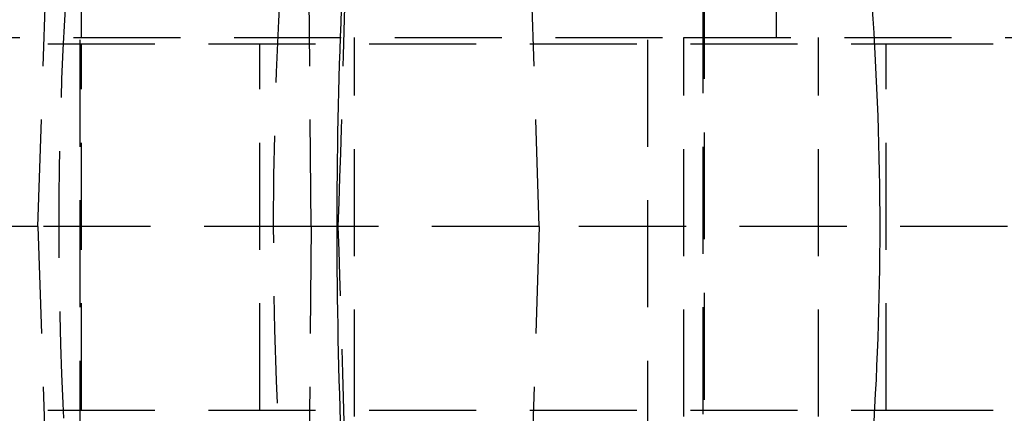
# Model space of a CAD drawing. Extents: x 122 to 770, y 117 to 575.
# Tile 8 of 28: x 163 to 187, y 133 to 142. Entities that reach past the tile are written whole.
import ezdxf

# ---------------------------------------------------------------- set-up
doc = ezdxf.new("R2010")
doc.units = 0
doc.header["$LTSCALE"] = 2
doc.linetypes.add('HIDDEN', pattern=[1.905, 1.27, -0.635])
doc.layers.get('0').update_dxf_attribs({"linetype": 'CONTINUOUS'})

msp = doc.modelspace()

# ---------------------------------------------------------------- linework, layer by layer
at = {"color": 7, "linetype": 'HIDDEN'}
for p, q in [((179.5507, 154.9552), (179.5507, 121.5926)), ((164.7501, 127.9426), (164.7501, 148.4426)), ((164.7813, 141.9676), (164.7813, 146.9926)), ((178.2097, 127.9426), (178.2097, 146.9926)), ((179.5195, 146.9926), (179.5195, 127.9426)), ((181.2573, 146.9926), (181.2573, 141.9676)), ((163.7469, 137.4805), (164.0385, 146.1227)), ((170.2318, 137.4805), (170.1473, 146.0925)), ((175.6327, 137.4805), (175.3809, 145.638)), ((160.7813, 141.9676), (179.0653, 141.9676)), ((171.2563, 132.9676), (171.2563, 141.9676)), ((179.0653, 141.9676), (196.2301, 141.9676)), ((179.0653, 132.9676), (179.0653, 141.9676)), ((182.2549, 132.9676), (182.2549, 141.9676)), ((152.5529, 141.8176), (183.8605, 141.8176)), ((164.7813, 133.1176), (164.7813, 141.8176)), ((169.0098, 133.1176), (169.0098, 141.8176)), ((183.8605, 133.1176), (183.8605, 141.8176)), ((183.8605, 141.8176), (196.2301, 141.8176)), ((163.7469, 137.4805), (160.032, 137.4805)), ((170.2318, 137.4805), (163.7469, 137.4805)), ((163.7469, 137.4805), (164.0385, 128.8383)), ((170.2318, 137.4805), (170.1473, 128.8685)), ((175.6327, 137.4805), (170.2318, 137.4805)), ((175.6327, 137.4805), (175.3809, 129.323)), ((190.5465, 137.4805), (175.6327, 137.4805)), ((152.5529, 133.1176), (183.8605, 133.1176)), ((183.8605, 133.1176), (196.2301, 133.1176))]:
    msp.add_line(p, q, dxfattribs=at)
for centre, major_axis, ratio, start_param, end_param in [((221.1559, 137.4607), (0, 71.253), 0.7273501, 1.4331493, 1.7079117), ((160.9415, 137.4607), (2.5083, 71.2521), 0.1391839, 4.7175665, 4.8479287), ((221.1559, 137.4607), (0, 71.253), 0.7987545, 1.4918695, 1.6491703), ((160.9428, 137.4607), (-2.5083, 71.2521), 0.1391839, 4.5774087, 4.7077671)]:
    msp.add_ellipse(centre, major_axis=major_axis, ratio=ratio, start_param=start_param, end_param=end_param, dxfattribs=at)
at = {"color": 7, "linetype": 'CONTINUOUS'}
for centre, ratio, start_param, end_param in [((115.5448, 137.4607), 0.9567776, 4.6383962, 4.7865126), ((210.6215, 137.4607), 0.5583722, 1.4980409, 1.644745)]:
    msp.add_ellipse(centre, major_axis=(0, 71.253), ratio=ratio, start_param=start_param, end_param=end_param, dxfattribs=at)

doc.saveas('drawing.dxf')
